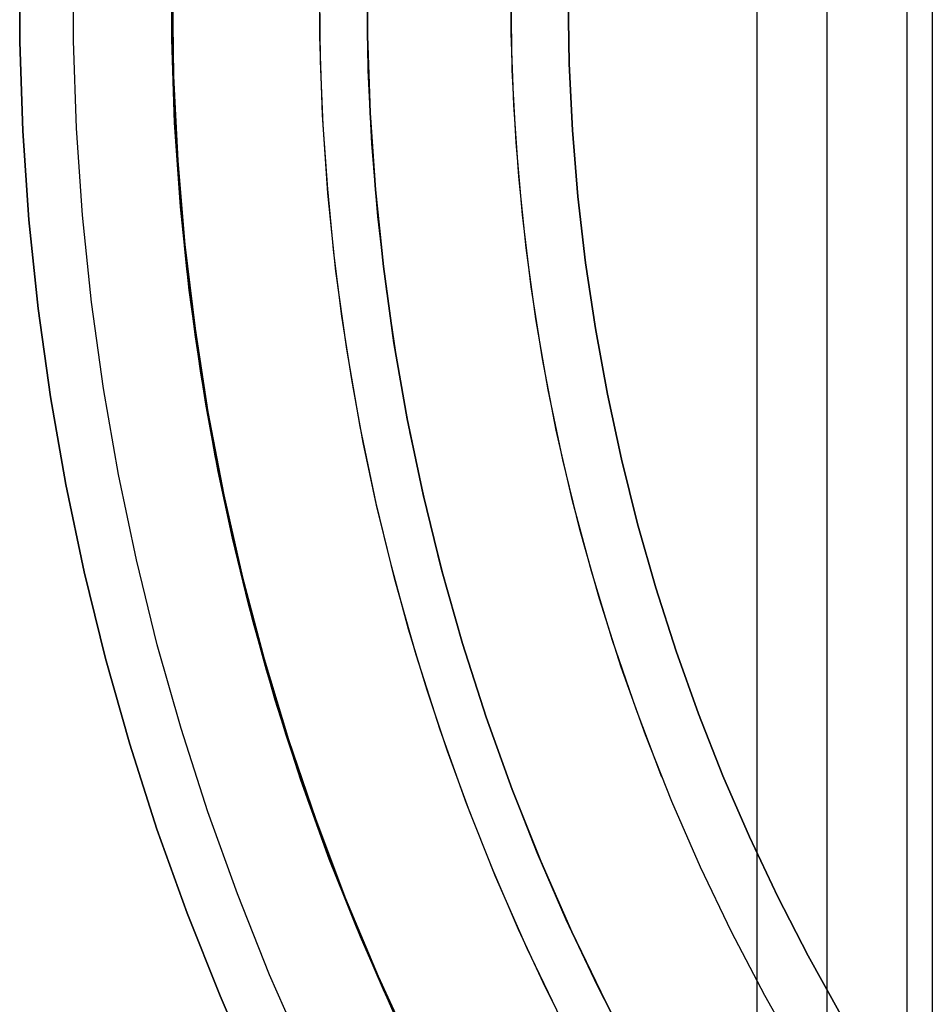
# Model space of a CAD drawing. Header units: millimetres. Extents: x -267 to 897, y -4167 to -3150.
# Tile 45 of 177: x 261 to 279, y -3538 to -3517. Entities that reach past the tile are written whole.
import ezdxf

# ---------------------------------------------------------------- set-up
doc = ezdxf.new("R2010")
doc.units = ezdxf.units.MM
doc.layers.add('1', color=7, linetype='Continuous')

msp = doc.modelspace()

# ---------------------------------------------------------------- linework, layer by layer
at = {"layer": '1', "color": 250, "true_color": 0x111111}
for p, q in [((275.701, -3453.404, 31.002), (275.701, -3580.401, 31.002)), ((278.783, -3458.559, 65.792), (278.783, -3575.246, 65.792)), ((279.311, -3459.443, 48.502), (279.311, -3574.363, 48.502)), ((260.527, -3517.82, 81.1), (260.527, -3515.985, 81.1)), ((260.527, -3515.985, 81.1), (260.527, -3517.82, 81.1)), ((263.658, -3517.766, 95.162), (263.658, -3516.039, 95.162)), ((266.703, -3517.71, 109.131), (266.703, -3516.095, 109.131)), ((267.684, -3516.109, 109.131), (267.684, -3517.696, 109.131)), ((267.684, -3517.696, 112.4), (267.684, -3516.109, 112.4)), ((267.684, -3516.109, 109.131), (267.684, -3517.696, 109.131)), ((270.646, -3517.641, 118.631), (270.646, -3516.164, 118.631)), ((270.646, -3517.641, 118.631), (270.646, -3516.164, 118.631)), ((263.676, -3518.305, 106.085), (263.657, -3516.903, 106.085)), ((263.657, -3516.903, 84.238), (263.676, -3518.305, 84.238)), ((263.676, -3518.305, 106.085), (263.657, -3516.903, 106.085)), ((263.657, -3516.903, 84.238), (263.676, -3518.305, 84.238)), ((266.721, -3518.22, 109.131), (266.703, -3516.903, 109.131)), ((266.721, -3518.22, 109.131), (266.703, -3516.903, 109.131)), ((267.702, -3518.408, 115.668), (267.677, -3516.903, 115.668)), ((267.702, -3518.408, 115.668), (267.677, -3516.903, 115.668)), ((270.666, -3518.398, 118.631), (270.64, -3516.903, 118.631)), ((267.684, -3517.696, 109.131), (267.738, -3519.283, 109.131)), ((267.738, -3519.283, 112.4), (267.684, -3517.696, 112.4)), ((267.684, -3517.696, 109.131), (267.738, -3519.283, 109.131)), ((270.697, -3519.117, 118.631), (270.646, -3517.641, 118.631)), ((270.697, -3519.117, 118.631), (270.646, -3517.641, 118.631)), ((260.591, -3519.653, 81.1), (260.527, -3517.82, 81.1)), ((260.527, -3517.82, 81.1), (260.591, -3519.653, 81.1)), ((263.717, -3519.491, 95.162), (263.658, -3517.766, 95.162)), ((266.759, -3519.325, 109.131), (266.703, -3517.71, 109.131)), ((263.735, -3519.707, 106.085), (263.676, -3518.305, 106.085)), ((263.676, -3518.305, 84.238), (263.735, -3519.707, 84.238)), ((263.735, -3519.707, 106.085), (263.676, -3518.305, 106.085)), ((263.676, -3518.305, 84.238), (263.735, -3519.707, 84.238)), ((266.776, -3519.536, 109.131), (266.721, -3518.22, 109.131)), ((266.776, -3519.536, 109.131), (266.721, -3518.22, 109.131)), ((267.777, -3519.912, 115.668), (267.702, -3518.408, 115.668)), ((267.777, -3519.912, 115.668), (267.702, -3518.408, 115.668)), ((270.744, -3519.891, 118.631), (270.666, -3518.398, 118.631)), ((267.738, -3519.283, 109.131), (267.848, -3520.867, 109.131)), ((267.848, -3520.867, 112.4), (267.738, -3519.283, 112.4)), ((267.738, -3519.283, 109.131), (267.848, -3520.867, 109.131)), ((270.799, -3520.591, 118.631), (270.697, -3519.117, 118.631)), ((270.799, -3520.591, 118.631), (270.697, -3519.117, 118.631)), ((263.837, -3521.214, 95.162), (263.717, -3519.491, 95.162)), ((266.87, -3520.936, 109.131), (266.759, -3519.325, 109.131)), ((260.717, -3521.484, 81.1), (260.591, -3519.653, 81.1)), ((260.591, -3519.653, 81.1), (260.717, -3521.484, 81.1)), ((263.832, -3521.106, 106.085), (263.735, -3519.707, 106.085)), ((263.735, -3519.707, 84.238), (263.832, -3521.106, 84.238)), ((263.832, -3521.106, 106.085), (263.735, -3519.707, 106.085)), ((263.735, -3519.707, 84.238), (263.832, -3521.106, 84.238)), ((266.867, -3520.85, 109.131), (266.776, -3519.536, 109.131)), ((266.867, -3520.85, 109.131), (266.776, -3519.536, 109.131)), ((267.901, -3521.412, 115.668), (267.777, -3519.912, 115.668)), ((267.901, -3521.412, 115.668), (267.777, -3519.912, 115.668)), ((270.874, -3521.381, 118.631), (270.744, -3519.891, 118.631)), ((270.95, -3522.06, 118.631), (270.799, -3520.591, 118.631)), ((270.95, -3522.06, 118.631), (270.799, -3520.591, 118.631)), ((266.995, -3522.161, 109.131), (266.867, -3520.85, 109.131)), ((266.995, -3522.161, 109.131), (266.867, -3520.85, 109.131)), ((267.036, -3522.543, 109.131), (266.87, -3520.936, 109.131)), ((267.848, -3520.867, 109.131), (268.012, -3522.446, 109.131)), ((268.012, -3522.446, 112.4), (267.848, -3520.867, 112.4)), ((267.848, -3520.867, 109.131), (268.012, -3522.446, 109.131)), ((263.969, -3522.502, 106.085), (263.832, -3521.106, 106.085)), ((263.832, -3521.106, 84.238), (263.969, -3522.502, 84.238)), ((263.969, -3522.502, 106.085), (263.832, -3521.106, 106.085)), ((263.832, -3521.106, 84.238), (263.969, -3522.502, 84.238)), ((264.015, -3522.931, 95.162), (263.837, -3521.214, 95.162)), ((260.907, -3523.309, 81.1), (260.717, -3521.484, 81.1)), ((260.717, -3521.484, 81.1), (260.907, -3523.309, 81.1)), ((268.074, -3522.908, 115.668), (267.901, -3521.412, 115.668)), ((268.074, -3522.908, 115.668), (267.901, -3521.412, 115.668)), ((271.055, -3522.865, 118.631), (270.874, -3521.381, 118.631)), ((271.153, -3523.524, 118.631), (270.95, -3522.06, 118.631)), ((271.153, -3523.524, 118.631), (270.95, -3522.06, 118.631)), ((267.16, -3523.468, 109.131), (266.995, -3522.161, 109.131)), ((267.16, -3523.468, 109.131), (266.995, -3522.161, 109.131)), ((264.144, -3523.894, 106.085), (263.969, -3522.502, 106.085)), ((263.969, -3522.502, 84.238), (264.144, -3523.894, 84.238)), ((264.144, -3523.894, 106.085), (263.969, -3522.502, 106.085)), ((263.969, -3522.502, 84.238), (264.144, -3523.894, 84.238)), ((267.258, -3524.143, 109.131), (267.036, -3522.543, 109.131)), ((268.012, -3522.446, 109.131), (268.231, -3524.018, 109.131)), ((268.231, -3524.018, 112.4), (268.012, -3522.446, 112.4)), ((268.012, -3522.446, 109.131), (268.231, -3524.018, 109.131)), ((264.253, -3524.641, 95.162), (264.015, -3522.931, 95.162)), ((268.296, -3524.397, 115.668), (268.074, -3522.908, 115.668)), ((268.296, -3524.397, 115.668), (268.074, -3522.908, 115.668)), ((271.288, -3524.342, 118.631), (271.055, -3522.865, 118.631)), ((261.159, -3525.126, 81.1), (260.907, -3523.309, 81.1)), ((260.907, -3523.309, 81.1), (261.159, -3525.126, 81.1)), ((267.362, -3524.77, 109.131), (267.16, -3523.468, 109.131)), ((267.362, -3524.77, 109.131), (267.16, -3523.468, 109.131)), ((271.405, -3524.979, 118.631), (271.153, -3523.524, 118.631)), ((271.405, -3524.979, 118.631), (271.153, -3523.524, 118.631)), ((264.359, -3525.28, 106.085), (264.144, -3523.894, 106.085)), ((264.144, -3523.894, 84.238), (264.359, -3525.28, 84.238)), ((264.359, -3525.28, 106.085), (264.144, -3523.894, 106.085)), ((264.144, -3523.894, 84.238), (264.359, -3525.28, 84.238)), ((267.534, -3525.734, 109.131), (267.258, -3524.143, 109.131)), ((268.231, -3524.018, 109.131), (268.503, -3525.582, 109.131)), ((268.503, -3525.582, 112.4), (268.231, -3524.018, 112.4)), ((268.231, -3524.018, 109.131), (268.503, -3525.582, 109.131)), ((271.572, -3525.81, 118.631), (271.288, -3524.342, 118.631)), ((268.567, -3525.878, 115.668), (268.296, -3524.397, 115.668)), ((268.567, -3525.878, 115.668), (268.296, -3524.397, 115.668)), ((264.549, -3526.342, 95.162), (264.253, -3524.641, 95.162)), ((267.599, -3526.065, 109.131), (267.362, -3524.77, 109.131)), ((267.599, -3526.065, 109.131), (267.362, -3524.77, 109.131)), ((271.707, -3526.425, 118.631), (271.405, -3524.979, 118.631)), ((271.707, -3526.425, 118.631), (271.405, -3524.979, 118.631)), ((261.474, -3526.933, 81.1), (261.159, -3525.126, 81.1)), ((261.159, -3525.126, 81.1), (261.474, -3526.933, 81.1)), ((264.612, -3526.66, 106.085), (264.359, -3525.28, 106.085)), ((264.359, -3525.28, 84.238), (264.612, -3526.66, 84.238)), ((264.612, -3526.66, 106.085), (264.359, -3525.28, 106.085)), ((264.359, -3525.28, 84.238), (264.612, -3526.66, 84.238)), ((268.503, -3525.582, 109.131), (268.83, -3527.136, 109.131)), ((268.83, -3527.136, 112.4), (268.503, -3525.582, 112.4)), ((268.503, -3525.582, 109.131), (268.83, -3527.136, 109.131)), ((267.865, -3527.315, 109.131), (267.534, -3525.734, 109.131)), ((268.885, -3527.35, 115.668), (268.567, -3525.878, 115.668)), ((268.885, -3527.35, 115.668), (268.567, -3525.878, 115.668)), ((271.907, -3527.267, 118.631), (271.572, -3525.81, 118.631)), ((267.874, -3527.354, 109.131), (267.599, -3526.065, 109.131)), ((267.874, -3527.354, 109.131), (267.599, -3526.065, 109.131)), ((264.904, -3528.032, 95.162), (264.549, -3526.342, 95.162)), ((272.059, -3527.859, 118.631), (271.707, -3526.425, 118.631)), ((272.059, -3527.859, 118.631), (271.707, -3526.425, 118.631)), ((264.904, -3528.032, 106.085), (264.612, -3526.66, 106.085)), ((264.612, -3526.66, 84.238), (264.904, -3528.032, 84.238)), ((264.904, -3528.032, 106.085), (264.612, -3526.66, 106.085)), ((264.612, -3526.66, 84.238), (264.904, -3528.032, 84.238)), ((261.852, -3528.729, 81.1), (261.474, -3526.933, 81.1)), ((261.474, -3526.933, 81.1), (261.852, -3528.729, 81.1)), ((268.83, -3527.136, 109.131), (269.21, -3528.677, 109.131)), ((269.21, -3528.677, 112.4), (268.83, -3527.136, 112.4)), ((268.83, -3527.136, 109.131), (269.21, -3528.677, 109.131)), ((268.25, -3528.884, 109.131), (267.865, -3527.315, 109.131)), ((268.185, -3528.634, 109.131), (267.874, -3527.354, 109.131)), ((268.185, -3528.634, 109.131), (267.874, -3527.354, 109.131)), ((269.251, -3528.81, 115.668), (268.885, -3527.35, 115.668)), ((269.251, -3528.81, 115.668), (268.885, -3527.35, 115.668)), ((272.293, -3528.712, 118.631), (271.907, -3527.267, 118.631)), ((265.236, -3529.395, 106.085), (264.904, -3528.032, 106.085)), ((264.904, -3528.032, 84.238), (265.236, -3529.395, 84.238)), ((265.236, -3529.395, 106.085), (264.904, -3528.032, 106.085)), ((265.317, -3529.708, 95.162), (264.904, -3528.032, 95.162)), ((264.904, -3528.032, 84.238), (265.236, -3529.395, 84.238)), ((272.459, -3529.281, 118.631), (272.059, -3527.859, 118.631)), ((272.459, -3529.281, 118.631), (272.059, -3527.859, 118.631)), ((268.532, -3529.905, 109.131), (268.185, -3528.634, 109.131)), ((268.532, -3529.905, 109.131), (268.185, -3528.634, 109.131)), ((262.291, -3530.51, 81.1), (261.852, -3528.729, 81.1)), ((261.852, -3528.729, 81.1), (262.291, -3530.51, 81.1)), ((269.21, -3528.677, 109.131), (269.643, -3530.204, 109.131)), ((269.643, -3530.204, 112.4), (269.21, -3528.677, 112.4)), ((269.21, -3528.677, 109.131), (269.643, -3530.204, 109.131)), ((269.663, -3530.258, 115.668), (269.251, -3528.81, 115.668)), ((269.663, -3530.258, 115.668), (269.251, -3528.81, 115.668)), ((272.728, -3530.143, 118.631), (272.293, -3528.712, 118.631)), ((268.689, -3530.439, 109.131), (268.25, -3528.884, 109.131)), ((265.605, -3530.748, 106.085), (265.236, -3529.395, 106.085)), ((265.236, -3529.395, 84.238), (265.605, -3530.748, 84.238)), ((265.605, -3530.748, 106.085), (265.236, -3529.395, 106.085)), ((265.236, -3529.395, 84.238), (265.605, -3530.748, 84.238)), ((272.909, -3530.688, 118.631), (272.459, -3529.281, 118.631)), ((272.909, -3530.688, 118.631), (272.459, -3529.281, 118.631)), ((265.788, -3531.369, 95.162), (265.317, -3529.708, 95.162)), ((268.915, -3531.165, 109.131), (268.532, -3529.905, 109.131)), ((268.915, -3531.165, 109.131), (268.532, -3529.905, 109.131)), ((269.643, -3530.204, 109.131), (270.128, -3531.716, 109.131)), ((270.128, -3531.716, 112.4), (269.643, -3530.204, 112.4)), ((269.643, -3530.204, 109.131), (270.128, -3531.716, 109.131)), ((270.123, -3531.691, 115.668), (269.663, -3530.258, 115.668)), ((270.123, -3531.691, 115.668), (269.663, -3530.258, 115.668)), ((273.213, -3531.557, 118.631), (272.728, -3530.143, 118.631)), ((269.181, -3531.977, 109.131), (268.689, -3530.439, 109.131)), ((262.791, -3532.276, 81.1), (262.291, -3530.51, 81.1)), ((262.291, -3530.51, 81.1), (262.791, -3532.276, 81.1)), ((266.013, -3532.09, 106.085), (265.605, -3530.748, 106.085)), ((265.605, -3530.748, 84.238), (266.013, -3532.09, 84.238)), ((266.013, -3532.09, 106.085), (265.605, -3530.748, 106.085)), ((265.605, -3530.748, 84.238), (266.013, -3532.09, 84.238)), ((273.406, -3532.079, 118.631), (272.909, -3530.688, 118.631)), ((273.406, -3532.079, 118.631), (272.909, -3530.688, 118.631)), ((269.334, -3532.415, 109.131), (268.915, -3531.165, 109.131)), ((269.334, -3532.415, 109.131), (268.915, -3531.165, 109.131)), ((266.316, -3533.013, 95.162), (265.788, -3531.369, 95.162)), ((273.747, -3532.954, 118.631), (273.213, -3531.557, 118.631)), ((270.628, -3533.108, 115.668), (270.123, -3531.691, 115.668)), ((270.628, -3533.108, 115.668), (270.123, -3531.691, 115.668)), ((270.128, -3531.716, 109.131), (270.665, -3533.21, 109.131)), ((270.665, -3533.21, 112.4), (270.128, -3531.716, 112.4)), ((270.128, -3531.716, 109.131), (270.665, -3533.21, 109.131)), ((269.726, -3533.498, 109.131), (269.181, -3531.977, 109.131)), ((273.951, -3533.452, 118.631), (273.406, -3532.079, 118.631)), ((273.951, -3533.452, 118.631), (273.406, -3532.079, 118.631)), ((263.352, -3534.022, 81.1), (262.791, -3532.276, 81.1)), ((262.791, -3532.276, 81.1), (263.352, -3534.022, 81.1)), ((266.459, -3533.421, 106.085), (266.013, -3532.09, 106.085)), ((266.013, -3532.09, 84.238), (266.459, -3533.421, 84.238)), ((266.459, -3533.421, 106.085), (266.013, -3532.09, 106.085)), ((266.013, -3532.09, 84.238), (266.459, -3533.421, 84.238)), ((269.787, -3533.652, 109.131), (269.334, -3532.415, 109.131)), ((269.787, -3533.652, 109.131), (269.334, -3532.415, 109.131)), ((266.9, -3534.638, 95.162), (266.316, -3533.013, 95.162)), ((271.18, -3534.507, 115.668), (270.628, -3533.108, 115.668)), ((271.18, -3534.507, 115.668), (270.628, -3533.108, 115.668)), ((270.665, -3533.21, 109.131), (271.254, -3534.684, 109.131)), ((271.254, -3534.684, 112.4), (270.665, -3533.21, 112.4)), ((270.665, -3533.21, 109.131), (271.254, -3534.684, 109.131)), ((266.941, -3534.739, 106.085), (266.459, -3533.421, 106.085)), ((266.459, -3533.421, 84.238), (266.941, -3534.739, 84.238)), ((266.941, -3534.739, 106.085), (266.459, -3533.421, 106.085)), ((266.459, -3533.421, 84.238), (266.941, -3534.739, 84.238)), ((270.323, -3534.999, 109.131), (269.726, -3533.498, 109.131)), ((274.542, -3534.806, 118.631), (273.951, -3533.452, 118.631)), ((274.542, -3534.806, 118.631), (273.951, -3533.452, 118.631)), ((270.274, -3534.877, 109.131), (269.787, -3533.652, 109.131)), ((270.274, -3534.877, 109.131), (269.787, -3533.652, 109.131)), ((263.972, -3535.749, 81.1), (263.352, -3534.022, 81.1)), ((263.352, -3534.022, 81.1), (263.972, -3535.749, 81.1)), ((271.777, -3535.887, 115.668), (271.18, -3534.507, 115.668)), ((271.777, -3535.887, 115.668), (271.18, -3534.507, 115.668)), ((267.54, -3536.241, 95.162), (266.9, -3534.638, 95.162)), ((271.254, -3534.684, 109.131), (271.893, -3536.138, 109.131)), ((271.893, -3536.138, 112.4), (271.254, -3534.684, 112.4)), ((271.254, -3534.684, 109.131), (271.893, -3536.138, 109.131)), ((267.46, -3536.042, 106.085), (266.941, -3534.739, 106.085)), ((266.941, -3534.739, 84.238), (267.46, -3536.042, 84.238)), ((267.46, -3536.042, 106.085), (266.941, -3534.739, 106.085)), ((266.941, -3534.739, 84.238), (267.46, -3536.042, 84.238)), ((270.796, -3536.087, 109.131), (270.274, -3534.877, 109.131)), ((270.796, -3536.087, 109.131), (270.274, -3534.877, 109.131)), ((275.18, -3536.138, 118.631), (274.542, -3534.806, 118.631)), ((275.18, -3536.138, 118.631), (274.542, -3534.806, 118.631)), ((270.971, -3536.478, 109.131), (270.323, -3534.999, 109.131)), ((264.652, -3537.453, 81.1), (263.972, -3535.749, 81.1)), ((263.972, -3535.749, 81.1), (264.652, -3537.453, 81.1)), ((272.42, -3537.247, 115.668), (271.777, -3535.887, 115.668)), ((272.42, -3537.247, 115.668), (271.777, -3535.887, 115.668)), ((268.015, -3537.331, 106.085), (267.46, -3536.042, 106.085)), ((267.46, -3536.042, 84.238), (268.015, -3537.331, 84.238)), ((268.015, -3537.331, 106.085), (267.46, -3536.042, 106.085)), ((267.46, -3536.042, 84.238), (268.015, -3537.331, 84.238)), ((271.351, -3537.282, 109.131), (270.796, -3536.087, 109.131)), ((271.351, -3537.282, 109.131), (270.796, -3536.087, 109.131)), ((268.235, -3537.822, 95.162), (267.54, -3536.241, 95.162)), ((271.893, -3536.138, 109.131), (272.582, -3537.568, 109.131)), ((272.582, -3537.568, 112.4), (271.893, -3536.138, 112.4)), ((271.893, -3536.138, 109.131), (272.582, -3537.568, 109.131)), ((275.863, -3537.448, 118.631), (275.18, -3536.138, 118.631)), ((275.863, -3537.448, 118.631), (275.18, -3536.138, 118.631)), ((271.669, -3537.935, 109.131), (270.971, -3536.478, 109.131)), ((268.606, -3538.604, 106.085), (268.015, -3537.331, 106.085)), ((268.015, -3537.331, 84.238), (268.606, -3538.604, 84.238)), ((268.606, -3538.604, 106.085), (268.015, -3537.331, 106.085)), ((268.015, -3537.331, 84.238), (268.606, -3538.604, 84.238)), ((271.939, -3538.461, 109.131), (271.351, -3537.282, 109.131)), ((271.939, -3538.461, 109.131), (271.351, -3537.282, 109.131)), ((273.107, -3538.583, 115.668), (272.42, -3537.247, 115.668)), ((273.107, -3538.583, 115.668), (272.42, -3537.247, 115.668)), ((265.391, -3539.132, 81.1), (264.652, -3537.453, 81.1)), ((264.652, -3537.453, 81.1), (265.391, -3539.132, 81.1)), ((276.59, -3538.734, 118.631), (275.863, -3537.448, 118.631)), ((276.59, -3538.734, 118.631), (275.863, -3537.448, 118.631)), ((272.582, -3537.568, 109.131), (273.319, -3538.974, 109.131)), ((273.319, -3538.974, 112.4), (272.582, -3537.568, 112.4)), ((272.582, -3537.568, 109.131), (273.319, -3538.974, 109.131))]:
    msp.add_line(p, q, dxfattribs=at)
at = {"layer": '1', "color": 7, "true_color": 0xffffff}
for p, q in [((277.14, -3455.812, 31.002), (277.14, -3577.993, 31.002)), ((261.633, -3517.801, 2.46), (261.633, -3516.004, 2.46)), ((271.836, -3518.272, 0.629), (271.814, -3516.903, 0.629)), ((271.814, -3516.903, 0.629), (271.836, -3518.272, 0.629)), ((261.695, -3519.596, 2.46), (261.633, -3517.801, 2.46)), ((271.904, -3519.641, 0.629), (271.836, -3518.272, 0.629)), ((271.836, -3518.272, 0.629), (271.904, -3519.641, 0.629)), ((261.819, -3521.388, 2.46), (261.695, -3519.596, 2.46)), ((272.018, -3521.006, 0.629), (271.904, -3519.641, 0.629)), ((271.904, -3519.641, 0.629), (272.018, -3521.006, 0.629)), ((272.175, -3522.368, 0.629), (272.018, -3521.006, 0.629)), ((272.018, -3521.006, 0.629), (272.175, -3522.368, 0.629)), ((262.004, -3523.175, 2.46), (261.819, -3521.388, 2.46)), ((272.377, -3523.723, 0.629), (272.175, -3522.368, 0.629)), ((272.175, -3522.368, 0.629), (272.377, -3523.723, 0.629)), ((262.252, -3524.955, 2.46), (262.004, -3523.175, 2.46)), ((272.623, -3525.071, 0.629), (272.377, -3523.723, 0.629)), ((272.377, -3523.723, 0.629), (272.623, -3525.071, 0.629)), ((262.56, -3526.724, 2.46), (262.252, -3524.955, 2.46)), ((272.913, -3526.41, 0.629), (272.623, -3525.071, 0.629)), ((272.623, -3525.071, 0.629), (272.913, -3526.41, 0.629)), ((273.246, -3527.739, 0.629), (272.913, -3526.41, 0.629)), ((272.913, -3526.41, 0.629), (273.246, -3527.739, 0.629)), ((262.93, -3528.482, 2.46), (262.56, -3526.724, 2.46)), ((273.621, -3529.056, 0.629), (273.246, -3527.739, 0.629)), ((273.246, -3527.739, 0.629), (273.621, -3529.056, 0.629)), ((263.359, -3530.227, 2.46), (262.93, -3528.482, 2.46)), ((274.039, -3530.361, 0.629), (273.621, -3529.056, 0.629)), ((273.621, -3529.056, 0.629), (274.039, -3530.361, 0.629)), ((263.849, -3531.955, 2.46), (263.359, -3530.227, 2.46)), ((274.5, -3531.65, 0.629), (274.039, -3530.361, 0.629)), ((274.039, -3530.361, 0.629), (274.5, -3531.65, 0.629)), ((275.002, -3532.924, 0.629), (274.5, -3531.65, 0.629)), ((274.5, -3531.65, 0.629), (275.002, -3532.924, 0.629)), ((264.399, -3533.665, 2.46), (263.849, -3531.955, 2.46)), ((275.545, -3534.18, 0.629), (275.002, -3532.924, 0.629)), ((275.002, -3532.924, 0.629), (275.545, -3534.18, 0.629)), ((265.007, -3535.356, 2.46), (264.399, -3533.665, 2.46)), ((276.13, -3535.417, 0.629), (275.545, -3534.18, 0.629)), ((275.545, -3534.18, 0.629), (276.13, -3535.417, 0.629)), ((265.672, -3537.024, 2.46), (265.007, -3535.356, 2.46)), ((276.755, -3536.633, 0.629), (276.13, -3535.417, 0.629)), ((276.13, -3535.417, 0.629), (276.755, -3536.633, 0.629)), ((277.42, -3537.828, 0.629), (276.755, -3536.633, 0.629)), ((276.755, -3536.633, 0.629), (277.42, -3537.828, 0.629)), ((266.396, -3538.669, 2.46), (265.672, -3537.024, 2.46))]:
    msp.add_line(p, q, dxfattribs=at)
at = {"layer": '1', "color": 29, "true_color": 0x4d342b}
for p, q in [((263.669, -3516.787, 90.562), (263.695, -3518.525, 90.562)), ((263.669, -3516.787, 90.562), (263.695, -3518.525, 90.562)), ((263.695, -3518.525, 96.062), (263.669, -3516.787, 96.062)), ((263.695, -3518.525, 93.312), (263.669, -3516.787, 93.312)), ((263.669, -3516.787, 96.062), (263.695, -3518.525, 96.062)), ((263.669, -3516.787, 54.462), (263.695, -3518.525, 54.462)), ((263.669, -3516.787, 54.462), (263.695, -3518.525, 54.462)), ((263.695, -3518.525, 62.462), (263.669, -3516.787, 62.462)), ((263.695, -3518.525, 58.462), (263.669, -3516.787, 58.462)), ((263.669, -3516.787, 62.462), (263.695, -3518.525, 62.462)), ((263.695, -3518.525, 90.562), (263.782, -3520.26, 90.562)), ((263.695, -3518.525, 90.562), (263.782, -3520.26, 90.562)), ((263.782, -3520.26, 96.062), (263.695, -3518.525, 96.062)), ((263.782, -3520.26, 93.312), (263.695, -3518.525, 93.312)), ((263.695, -3518.525, 96.062), (263.782, -3520.26, 96.062)), ((263.695, -3518.525, 54.462), (263.782, -3520.26, 54.462)), ((263.695, -3518.525, 54.462), (263.782, -3520.26, 54.462)), ((263.782, -3520.26, 62.462), (263.695, -3518.525, 62.462)), ((263.782, -3520.26, 58.462), (263.695, -3518.525, 58.462)), ((263.695, -3518.525, 62.462), (263.782, -3520.26, 62.462)), ((263.782, -3520.26, 90.562), (263.929, -3521.992, 90.562)), ((263.782, -3520.26, 90.562), (263.929, -3521.992, 90.562)), ((263.929, -3521.992, 96.062), (263.782, -3520.26, 96.062)), ((263.929, -3521.992, 93.312), (263.782, -3520.26, 93.312)), ((263.782, -3520.26, 96.062), (263.929, -3521.992, 96.062)), ((263.782, -3520.26, 54.462), (263.929, -3521.992, 54.462)), ((263.782, -3520.26, 54.462), (263.929, -3521.992, 54.462)), ((263.929, -3521.992, 62.462), (263.782, -3520.26, 62.462)), ((263.929, -3521.992, 58.462), (263.782, -3520.26, 58.462)), ((263.782, -3520.26, 62.462), (263.929, -3521.992, 62.462)), ((263.929, -3521.992, 90.562), (264.136, -3523.717, 90.562)), ((263.929, -3521.992, 90.562), (264.136, -3523.717, 90.562)), ((264.136, -3523.717, 96.062), (263.929, -3521.992, 96.062)), ((264.136, -3523.717, 93.312), (263.929, -3521.992, 93.312)), ((263.929, -3521.992, 96.062), (264.136, -3523.717, 96.062)), ((263.929, -3521.992, 54.462), (264.136, -3523.717, 54.462)), ((263.929, -3521.992, 54.462), (264.136, -3523.717, 54.462)), ((264.136, -3523.717, 62.462), (263.929, -3521.992, 62.462)), ((264.136, -3523.717, 58.462), (263.929, -3521.992, 58.462)), ((263.929, -3521.992, 62.462), (264.136, -3523.717, 62.462)), ((264.136, -3523.717, 90.562), (264.402, -3525.434, 90.562)), ((264.136, -3523.717, 90.562), (264.402, -3525.434, 90.562)), ((264.402, -3525.434, 96.062), (264.136, -3523.717, 96.062)), ((264.402, -3525.434, 93.312), (264.136, -3523.717, 93.312)), ((264.136, -3523.717, 96.062), (264.402, -3525.434, 96.062)), ((264.136, -3523.717, 54.462), (264.402, -3525.434, 54.462)), ((264.136, -3523.717, 54.462), (264.402, -3525.434, 54.462)), ((264.402, -3525.434, 62.462), (264.136, -3523.717, 62.462)), ((264.402, -3525.434, 58.462), (264.136, -3523.717, 58.462)), ((264.136, -3523.717, 62.462), (264.402, -3525.434, 62.462)), ((264.402, -3525.434, 90.562), (264.729, -3527.141, 90.562)), ((264.402, -3525.434, 90.562), (264.729, -3527.141, 90.562)), ((264.729, -3527.141, 96.062), (264.402, -3525.434, 96.062)), ((264.729, -3527.141, 93.312), (264.402, -3525.434, 93.312)), ((264.402, -3525.434, 96.062), (264.729, -3527.141, 96.062)), ((264.402, -3525.434, 54.462), (264.729, -3527.141, 54.462)), ((264.402, -3525.434, 54.462), (264.729, -3527.141, 54.462)), ((264.729, -3527.141, 62.462), (264.402, -3525.434, 62.462)), ((264.729, -3527.141, 58.462), (264.402, -3525.434, 58.462)), ((264.402, -3525.434, 62.462), (264.729, -3527.141, 62.462)), ((264.729, -3527.141, 90.562), (265.114, -3528.835, 90.562)), ((264.729, -3527.141, 90.562), (265.114, -3528.835, 90.562)), ((265.114, -3528.835, 96.062), (264.729, -3527.141, 96.062)), ((265.114, -3528.835, 93.312), (264.729, -3527.141, 93.312)), ((264.729, -3527.141, 96.062), (265.114, -3528.835, 96.062)), ((264.729, -3527.141, 54.462), (265.114, -3528.835, 54.462)), ((264.729, -3527.141, 54.462), (265.114, -3528.835, 54.462)), ((265.114, -3528.835, 62.462), (264.729, -3527.141, 62.462)), ((265.114, -3528.835, 58.462), (264.729, -3527.141, 58.462)), ((264.729, -3527.141, 62.462), (265.114, -3528.835, 62.462)), ((265.114, -3528.835, 90.562), (265.558, -3530.515, 90.562)), ((265.114, -3528.835, 90.562), (265.558, -3530.515, 90.562)), ((265.558, -3530.515, 96.062), (265.114, -3528.835, 96.062)), ((265.558, -3530.515, 93.312), (265.114, -3528.835, 93.312)), ((265.114, -3528.835, 96.062), (265.558, -3530.515, 96.062)), ((265.114, -3528.835, 54.462), (265.558, -3530.515, 54.462)), ((265.114, -3528.835, 54.462), (265.558, -3530.515, 54.462)), ((265.558, -3530.515, 62.462), (265.114, -3528.835, 62.462)), ((265.558, -3530.515, 58.462), (265.114, -3528.835, 58.462)), ((265.114, -3528.835, 62.462), (265.558, -3530.515, 62.462)), ((265.558, -3530.515, 90.562), (266.06, -3532.178, 90.562)), ((265.558, -3530.515, 90.562), (266.06, -3532.178, 90.562)), ((266.06, -3532.178, 96.062), (265.558, -3530.515, 96.062)), ((266.06, -3532.178, 93.312), (265.558, -3530.515, 93.312)), ((265.558, -3530.515, 96.062), (266.06, -3532.178, 96.062)), ((265.558, -3530.515, 54.462), (266.06, -3532.178, 54.462)), ((265.558, -3530.515, 54.462), (266.06, -3532.178, 54.462)), ((266.06, -3532.178, 62.462), (265.558, -3530.515, 62.462)), ((266.06, -3532.178, 58.462), (265.558, -3530.515, 58.462)), ((265.558, -3530.515, 62.462), (266.06, -3532.178, 62.462)), ((266.06, -3532.178, 90.562), (266.62, -3533.824, 90.562)), ((266.06, -3532.178, 90.562), (266.62, -3533.824, 90.562)), ((266.62, -3533.824, 96.062), (266.06, -3532.178, 96.062)), ((266.62, -3533.824, 93.312), (266.06, -3532.178, 93.312)), ((266.06, -3532.178, 96.062), (266.62, -3533.824, 96.062)), ((266.06, -3532.178, 54.462), (266.62, -3533.824, 54.462)), ((266.06, -3532.178, 54.462), (266.62, -3533.824, 54.462)), ((266.62, -3533.824, 62.462), (266.06, -3532.178, 62.462)), ((266.62, -3533.824, 58.462), (266.06, -3532.178, 58.462)), ((266.06, -3532.178, 62.462), (266.62, -3533.824, 62.462)), ((266.62, -3533.824, 90.562), (267.236, -3535.448, 90.562)), ((266.62, -3533.824, 90.562), (267.236, -3535.448, 90.562)), ((267.236, -3535.448, 96.062), (266.62, -3533.824, 96.062)), ((267.236, -3535.448, 93.312), (266.62, -3533.824, 93.312)), ((266.62, -3533.824, 96.062), (267.236, -3535.448, 96.062)), ((266.62, -3533.824, 54.462), (267.236, -3535.448, 54.462)), ((266.62, -3533.824, 54.462), (267.236, -3535.448, 54.462)), ((267.236, -3535.448, 62.462), (266.62, -3533.824, 62.462)), ((267.236, -3535.448, 58.462), (266.62, -3533.824, 58.462)), ((266.62, -3533.824, 62.462), (267.236, -3535.448, 62.462)), ((267.236, -3535.448, 90.562), (267.908, -3537.05, 90.562)), ((267.236, -3535.448, 90.562), (267.908, -3537.05, 90.562)), ((267.908, -3537.05, 96.062), (267.236, -3535.448, 96.062)), ((267.908, -3537.05, 93.312), (267.236, -3535.448, 93.312)), ((267.236, -3535.448, 96.062), (267.908, -3537.05, 96.062)), ((267.236, -3535.448, 54.462), (267.908, -3537.05, 54.462)), ((267.236, -3535.448, 54.462), (267.908, -3537.05, 54.462)), ((267.908, -3537.05, 62.462), (267.236, -3535.448, 62.462)), ((267.908, -3537.05, 58.462), (267.236, -3535.448, 58.462)), ((267.236, -3535.448, 62.462), (267.908, -3537.05, 62.462)), ((267.908, -3537.05, 90.562), (268.636, -3538.628, 90.562)), ((267.908, -3537.05, 90.562), (268.636, -3538.628, 90.562)), ((268.636, -3538.628, 96.062), (267.908, -3537.05, 96.062)), ((268.636, -3538.628, 93.312), (267.908, -3537.05, 93.312)), ((267.908, -3537.05, 96.062), (268.636, -3538.628, 96.062)), ((267.908, -3537.05, 54.462), (268.636, -3538.628, 54.462)), ((267.908, -3537.05, 54.462), (268.636, -3538.628, 54.462)), ((268.636, -3538.628, 62.462), (267.908, -3537.05, 62.462)), ((268.636, -3538.628, 58.462), (267.908, -3537.05, 58.462)), ((267.908, -3537.05, 62.462), (268.636, -3538.628, 62.462))]:
    msp.add_line(p, q, dxfattribs=at)

doc.saveas('drawing.dxf')
